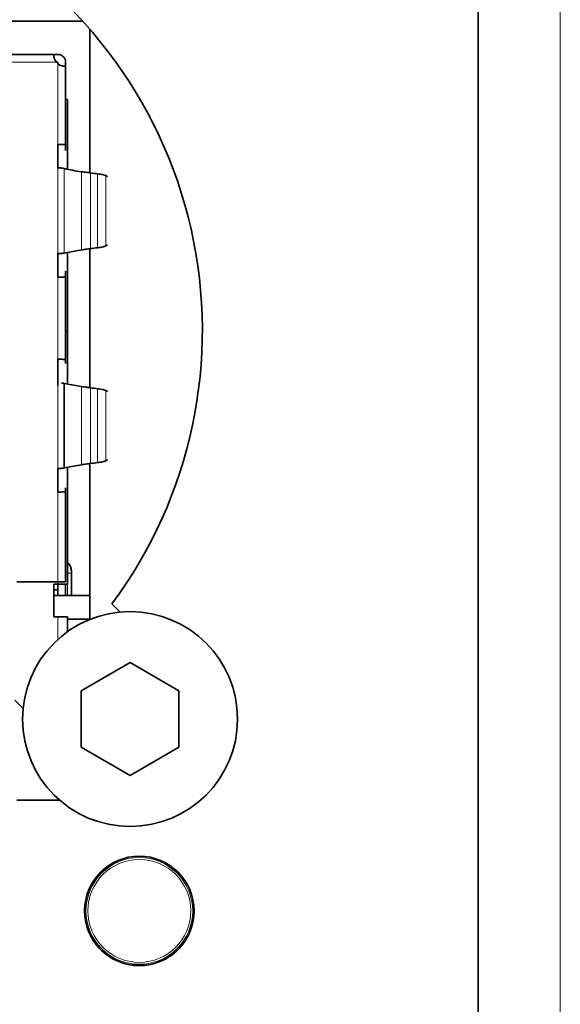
# Model space of a CAD drawing. Header units: millimetres. Extents: x 0 to 1118, y 0 to 864.
# Tile 45 of 85: x 402 to 407, y 217 to 226. Entities that reach past the tile are written whole.
import ezdxf

# ---------------------------------------------------------------- set-up
doc = ezdxf.new("R2010")
doc.units = ezdxf.units.MM

msp = doc.modelspace()

# ---------------------------------------------------------------- linework, layer by layer
at = {"color": 7, "linetype": 'Continuous', "lineweight": 35}
for p, q in [((406.1345, 232.0927), (406.1345, 201.326)), ((402.761, 225.7025), (401.7907, 225.7025)), ((402.8212, 224.41), (402.8212, 225.6348)), ((402.0261, 225.4194), (402.5145, 225.4194)), ((402.5145, 225.4127), (402.5145, 225.4194)), ((402.5478, 225.4194), (402.5145, 225.4194)), ((402.5478, 225.3527), (402.5364, 225.3527)), ((402.5478, 225.3412), (402.5478, 225.3527)), ((402.6145, 225.3194), (402.6078, 225.3194)), ((402.6145, 225.3194), (402.6145, 225.3527)), ((402.6145, 225.3194), (402.6145, 224.6487)), ((402.6145, 225.036), (402.6312, 225.036)), ((402.6312, 225.036), (402.6312, 224.4398)), ((402.5478, 224.6527), (402.5478, 224.4527)), ((402.5478, 224.6527), (402.5478, 224.4527)), ((402.5478, 224.6487), (402.5478, 224.6477)), ((402.5478, 224.4527), (402.5478, 224.6477)), ((402.6145, 224.6), (402.6145, 224.6487)), ((402.5515, 224.4525), (402.5515, 224.4525)), ((402.5515, 224.4525), (402.5515, 224.4525)), ((402.5478, 223.7194), (402.5478, 223.7214)), ((402.5478, 223.7194), (402.5478, 223.7214)), ((402.5478, 223.7194), (402.5478, 223.5194)), ((402.5478, 223.5244), (402.5478, 223.7194)), ((402.5478, 223.7194), (402.5478, 223.5194)), ((402.5524, 223.7196), (402.5525, 223.7196)), ((402.5524, 223.7196), (402.5525, 223.7196)), ((402.7492, 223.7527), (402.6017, 223.7255)), ((402.7492, 223.7527), (402.6017, 223.7255)), ((402.6312, 223.7309), (402.6312, 223.056)), ((402.8212, 222.5767), (402.8212, 223.7621)), ((402.6145, 223.5234), (402.6145, 223.572)), ((402.5478, 223.5244), (402.5478, 223.5234)), ((402.6145, 223.5234), (402.6145, 222.8153)), ((402.6145, 223.056), (402.6312, 223.056)), ((402.6312, 223.056), (402.6312, 222.6078)), ((402.5478, 222.8194), (402.5478, 222.6194)), ((402.5478, 222.8153), (402.5478, 222.8143)), ((402.5478, 222.5953), (402.5478, 222.8143)), ((402.6145, 222.7828), (402.6145, 222.8153)), ((402.6017, 222.6132), (402.6017, 221.8921)), ((402.6017, 222.6132), (402.7492, 222.586)), ((402.6017, 222.6132), (402.7492, 222.586)), ((402.5478, 221.886), (402.5478, 221.8881)), ((402.5478, 221.886), (402.5478, 221.8881)), ((402.5478, 221.886), (402.5478, 221.686)), ((402.5478, 221.6909), (402.5478, 221.886)), ((402.5478, 221.886), (402.5478, 221.686)), ((402.5524, 221.8863), (402.5525, 221.8863)), ((402.5524, 221.8863), (402.5525, 221.8863)), ((402.7492, 221.9194), (402.6017, 221.8921)), ((402.7492, 221.9194), (402.6017, 221.8921)), ((402.6312, 221.8976), (402.6312, 220.8994)), ((402.8212, 220.6025), (402.8212, 221.9287)), ((402.5478, 221.691), (402.5478, 221.69)), ((402.5478, 221.691), (402.5478, 221.69)), ((402.6145, 221.69), (402.6145, 221.7226)), ((402.6145, 221.69), (402.6145, 220.9194)), ((402.6645, 220.9927), (402.6645, 221.0107)), ((402.6645, 220.9927), (402.6645, 220.8027)), ((402.5478, 220.9194), (402.1978, 220.9194)), ((402.5145, 220.8994), (402.5478, 220.8994)), ((402.5145, 220.6227), (402.5145, 220.8994)), ((402.5478, 220.8527), (402.5145, 220.8527)), ((402.5478, 220.9194), (402.6145, 220.9194)), ((402.5478, 220.8994), (402.5478, 220.8027)), ((402.5478, 220.8994), (402.6312, 220.8994)), ((402.6145, 220.8027), (402.6145, 220.8994)), ((402.5145, 220.8027), (402.8212, 220.8027)), ((403.0793, 220.6621), (403.0097, 220.732)), ((402.5145, 220.6227), (402.5478, 220.6227)), ((402.5478, 220.6227), (402.6312, 220.6227)), ((402.6312, 220.6227), (402.6312, 220.4949)), ((402.6312, 220.6025), (402.8212, 220.6025)), ((403.1645, 220.2305), (402.7478, 219.9899)), ((403.5812, 219.9899), (403.1645, 220.2305)), ((402.7478, 219.9899), (402.7478, 219.5088)), ((403.5812, 219.5088), (403.5812, 219.9899)), ((402.1827, 219.9091), (402.2523, 219.8392)), ((402.7478, 219.5088), (403.1645, 219.2682)), ((403.1645, 219.2682), (403.5812, 219.5088)), ((402.5478, 219.056), (402.1978, 219.056)), ((402.5478, 219.056), (402.5649, 219.056))]:
    msp.add_line(p, q, dxfattribs=at)
at = {"color": 7, "linetype": 'Continuous', "lineweight": 18}
for p, q in [((406.8345, 232.0927), (406.8345, 201.326)), ((402.5364, 225.3527), (402.0301, 225.3527)), ((402.5478, 224.6527), (402.5478, 225.3412)), ((402.5479, 223.7194), (402.5479, 224.4527)), ((402.6017, 224.4466), (402.6017, 223.7255)), ((402.7492, 223.7527), (402.7492, 224.4194)), ((402.8277, 224.4091), (402.8277, 223.7629)), ((402.887, 223.7707), (402.887, 224.4013)), ((402.9566, 224.386), (402.9566, 223.786)), ((402.5478, 222.8194), (402.5478, 223.5194)), ((402.5479, 221.886), (402.5479, 222.6194)), ((402.7492, 221.9194), (402.7492, 222.586)), ((402.8277, 222.5758), (402.8277, 221.9296)), ((402.887, 221.9374), (402.887, 222.568)), ((402.9566, 222.5527), (402.9566, 221.9527)), ((402.5478, 220.9194), (402.5478, 221.686)), ((402.6312, 220.8027), (402.6312, 220.9927)), ((402.5478, 220.9194), (402.5478, 220.8994)), ((402.5478, 220.6227), (402.5478, 220.4276)), ((402.5478, 219.0711), (402.5478, 219.056)), ((402.9889, 218.5034), (402.9906, 218.4976)), ((403.0363, 218.524), (403.0321, 218.5284)), ((403.0622, 218.542), (403.062, 218.5423)), ((402.9619, 218.4845), (402.9621, 218.4842)), ((403.7063, 218.1701), (403.7066, 218.1702)), ((403.7095, 218.1373), (403.7036, 218.1387)), ((403.7036, 218.086), (403.7095, 218.0874)), ((403.7063, 218.0546), (403.7066, 218.0545)), ((402.9619, 217.7402), (402.9621, 217.7405)), ((402.9906, 217.7271), (402.9889, 217.7213)), ((403.0321, 217.6963), (403.0363, 217.7007)), ((403.062, 217.6824), (403.0622, 217.6827))]:
    msp.add_line(p, q, dxfattribs=at)
at = {"color": 7, "linetype": 'Continuous', "lineweight": 35, "flags": 128}
for points in [[(402.9566, 224.386), (402.9676, 224.3787), (402.9719, 224.3758)], [(402.9566, 224.386), (402.9676, 224.3787), (402.9719, 224.3758)], [(402.9719, 223.7962), (402.9676, 223.7933), (402.9566, 223.786)], [(402.9719, 223.7962), (402.9676, 223.7933), (402.9566, 223.786)], [(402.9566, 222.5527), (402.9676, 222.5454), (402.9719, 222.5425)], [(402.9566, 222.5527), (402.9676, 222.5454), (402.9719, 222.5425)], [(402.9719, 221.9629), (402.9676, 221.96), (402.9566, 221.9527)], [(402.9719, 221.9629), (402.9676, 221.96), (402.9566, 221.9527)]]:
    msp.add_lwpolyline(points, dxfattribs=at)
at = {"color": 7, "linetype": 'Continuous', "lineweight": 18, "flags": 128}
for points in [[(402.6645, 220.9927), (402.664, 220.9927), (402.6623, 220.9927), (402.6596, 220.9927), (402.6558, 220.9927), (402.651, 220.9927), (402.6453, 220.9927), (402.6386, 220.9927), (402.6312, 220.9927)], [(402.6645, 220.9927), (402.664, 220.9927), (402.6623, 220.9927), (402.6596, 220.9927), (402.6558, 220.9927), (402.651, 220.9927), (402.6453, 220.9927), (402.6386, 220.9927), (402.6312, 220.9927)], [(403.0622, 218.542), (403.0598, 218.5412), (403.0593, 218.5411)], [(402.9643, 218.4863), (402.9639, 218.4859), (402.9621, 218.4842)], [(403.7063, 218.1701), (403.7068, 218.1677), (403.7069, 218.1672)], [(403.7063, 218.0546), (403.7068, 218.057), (403.7069, 218.0575)], [(402.9643, 217.7384), (402.9639, 217.7388), (402.9621, 217.7405)], [(403.0593, 217.6836), (403.0598, 217.6835), (403.0622, 217.6827)]]:
    msp.add_lwpolyline(points, dxfattribs=at)
at = {"color": 7, "linetype": 'Continuous', "lineweight": 35}
for centre, radius in [((403.1645, 219.7494), 0.9167), ((403.2435, 218.1124), 0.4667)]:
    msp.add_circle(centre, radius, dxfattribs=at)
at = {"color": 7, "linetype": 'Continuous', "lineweight": 18}
for radius in [0.4553, 0.4387]:
    msp.add_circle((403.2435, 218.1124), radius, dxfattribs=at)
at = {"color": 7, "linetype": 'Continuous', "lineweight": 35}
for centre, radius, start, end in [((399.8645, 223.066), 3.9167, 323.42096, 62.08993), ((402.6078, 225.4127), 0.0933, 220.02269, 229.99646), ((402.9314, 225.8208), 1.4133, 256.50864, 262.59332), ((403.2862, 227.6649), 3.2879, 261.98315, 263.02615), ((403.2863, 220.5072), 3.2879, 96.97386, 98.01685), ((403.2862, 225.8315), 3.2879, 261.98315, 263.02615), ((403.2863, 218.6738), 3.2879, 96.97386, 98.01685), ((402.5645, 221.0107), 0.1, 359.99958, 48.1883), ((403.2435, 218.1124), 0.4664, 127.117, 232.883), ((403.2435, 218.1124), 0.4664, 247.117, 352.883)]:
    msp.add_arc(centre, radius, start, end, dxfattribs=at)
at = {"color": 7, "linetype": 'Continuous', "lineweight": 18}
for centre, radius, start, end in [((402.9939, 218.4996), 0.00381, 212.09459, 250.85183), ((403.033, 218.5222), 0.00381, 349.14817, 27.90541), ((403.054, 218.5489), 0.0167, 237.94609, 293.44795), ((403.2435, 218.1124), 0.4664, 7.117, 112.883), ((402.4217, 216.9887), 1.5901, 69.82738, 70.13502), ((402.9602, 218.4947), 0.0167, 306.55189, 2.05467), ((402.6813, 219.3859), 1.5901, 309.82738, 310.13502), ((403.7163, 218.1666), 0.0167, 186.55205, 242.05494), ((403.7037, 218.1349), 0.00381, 92.09459, 130.85183), ((403.7037, 218.0898), 0.00381, 229.14817, 267.90541), ((403.7163, 218.0582), 0.0167, 117.94514, 173.44795), ((402.4196, 219.2419), 1.5964, 289.86559, 290.17202), ((402.9602, 217.73), 0.0167, 357.94453, 53.44811), ((402.9939, 217.7251), 0.00381, 109.14817, 147.90541), ((403.033, 217.7025), 0.00381, 332.09459, 10.85183), ((403.054, 217.6758), 0.0167, 66.55189, 122.05294)]:
    msp.add_arc(centre, radius, start, end, dxfattribs=at)
for centre, major_axis, start_param, end_param in [((403.2439, 218.1116), (-0.2308, 0.3998), 6.225992, 6.340379), ((403.2426, 218.1124), (0.4617, 0), 6.225992, 6.340379), ((403.2439, 218.1131), (0.2308, 0.3998), 3.084399, 3.198786)]:
    msp.add_ellipse(centre, major_axis=major_axis, ratio=0.999578, start_param=start_param, end_param=end_param, dxfattribs=at)
at = {"color": 7, "linetype": 'Continuous', "lineweight": 35}
for points, knots in [([(402.5145, 225.4127), (402.5146, 225.4093), (402.5147, 225.4026), (402.5176, 225.3869), (402.5243, 225.3692), (402.5322, 225.3583), (402.5364, 225.3527)], [0, 0, 0, 0, 0.249293, 0.496539, 0.736906, 1, 1, 1, 1]), ([(402.5145, 225.4127), (402.5146, 225.4093), (402.5147, 225.4026), (402.5176, 225.3869), (402.5243, 225.3692), (402.5322, 225.3583), (402.5364, 225.3527)], [0, 0, 0, 0, 0.2492934, 0.4965392, 0.7369061, 1, 1, 1, 1]), ([(402.6145, 225.3527), (402.6138, 225.3609), (402.6124, 225.3766), (402.6006, 225.3949), (402.5875, 225.407), (402.5755, 225.4141), (402.5621, 225.4186), (402.5526, 225.4191), (402.5478, 225.4194)], [0, 0, 0, 0, 0.271649, 0.521176, 0.657151, 0.777326, 0.888713, 1, 1, 1, 1]), ([(402.6145, 225.3527), (402.6138, 225.3609), (402.6124, 225.3766), (402.6006, 225.3949), (402.5875, 225.407), (402.5755, 225.4141), (402.5621, 225.4186), (402.5526, 225.4191), (402.5478, 225.4194)], [0, 0, 0, 0, 0.271649, 0.521176, 0.657151, 0.777326, 0.888713, 1, 1, 1, 1]), ([(402.5478, 225.3412), (402.5536, 225.337), (402.5647, 225.3289), (402.5825, 225.3223), (402.598, 225.3195), (402.6045, 225.3194), (402.6078, 225.3194)], [0, 0, 0, 0, 0.268522, 0.514179, 0.755882, 1, 1, 1, 1]), ([(402.5478, 225.3412), (402.5536, 225.337), (402.5647, 225.3289), (402.5825, 225.3223), (402.598, 225.3195), (402.6045, 225.3194), (402.6078, 225.3194)], [0, 0, 0, 0, 0.2685222, 0.5141795, 0.7558819, 1, 1, 1, 1]), ([(402.6145, 224.6487), (402.6135, 224.6492), (402.6115, 224.6502), (402.5961, 224.6516), (402.5777, 224.6523), (402.561, 224.6526), (402.5523, 224.6527), (402.5478, 224.6527)], [0, 0, 0, 0, 0.250093, 0.499905, 0.749461, 0.873373, 1, 1, 1, 1]), ([(402.6145, 224.6487), (402.6135, 224.6492), (402.6115, 224.6502), (402.5961, 224.6516), (402.5777, 224.6523), (402.561, 224.6526), (402.5523, 224.6527), (402.5478, 224.6527)], [0, 0, 0, 0, 0.250093, 0.499905, 0.749461, 0.873373, 1, 1, 1, 1]), ([(402.5478, 224.4528), (402.5478, 224.4525), (402.5478, 224.4519), (402.5478, 224.4512), (402.5478, 224.4507), (402.5478, 224.4507), (402.5478, 224.4506)], [0, 0, 0, 0, 0.3138404, 0.5734998, 0.7942007, 1, 1, 1, 1]), ([(402.5478, 224.4528), (402.5478, 224.4525), (402.5478, 224.4519), (402.5478, 224.4512), (402.5478, 224.4507), (402.5478, 224.4507), (402.5478, 224.4506)], [0, 0, 0, 0, 0.31384, 0.5735, 0.794201, 1, 1, 1, 1]), ([(402.5479, 224.4527), (402.5541, 224.4523), (402.5653, 224.4517), (402.5752, 224.451), (402.5796, 224.4506)], [0, 0, 0, 0, 0.553241, 1, 1, 1, 1]), ([(402.5479, 224.4527), (402.5541, 224.4523), (402.5653, 224.4517), (402.5752, 224.451), (402.5796, 224.4506)], [0, 0, 0, 0, 0.553241, 1, 1, 1, 1]), ([(402.7492, 224.4194), (402.766, 224.4172), (402.796, 224.4134), (402.818, 224.4104), (402.8277, 224.4091)], [0, 0, 0, 0, 0.558983, 1, 1, 1, 1]), ([(402.7492, 224.4194), (402.766, 224.4172), (402.796, 224.4134), (402.818, 224.4104), (402.8277, 224.4091)], [0, 0, 0, 0, 0.558983, 1, 1, 1, 1]), ([(402.887, 224.4013), (402.9053, 224.3989), (402.9378, 224.3946), (402.9509, 224.3886), (402.9566, 224.386)], [0, 0, 0, 0, 0.560756, 1, 1, 1, 1]), ([(402.887, 224.4013), (402.9053, 224.3989), (402.9378, 224.3946), (402.9509, 224.3886), (402.9566, 224.386)], [0, 0, 0, 0, 0.560756, 1, 1, 1, 1]), ([(402.5479, 223.7194), (402.5544, 223.7197), (402.5656, 223.7204), (402.5755, 223.7211), (402.5796, 223.7214)], [0, 0, 0, 0, 0.583648, 1, 1, 1, 1]), ([(402.5479, 223.7194), (402.5544, 223.7197), (402.5656, 223.7204), (402.5755, 223.7211), (402.5796, 223.7214)], [0, 0, 0, 0, 0.583648, 1, 1, 1, 1]), ([(402.8277, 223.7629), (402.8152, 223.7613), (402.7929, 223.7583), (402.7625, 223.7544), (402.7492, 223.7527)], [0, 0, 0, 0, 0.560915, 1, 1, 1, 1]), ([(402.8277, 223.7629), (402.8152, 223.7613), (402.7929, 223.7583), (402.7625, 223.7544), (402.7492, 223.7527)], [0, 0, 0, 0, 0.5609151, 1, 1, 1, 1]), ([(402.9566, 223.786), (402.9488, 223.7828), (402.9349, 223.777), (402.9017, 223.7726), (402.887, 223.7707)], [0, 0, 0, 0, 0.559277, 1, 1, 1, 1]), ([(402.9566, 223.786), (402.9488, 223.7828), (402.9349, 223.777), (402.9017, 223.7726), (402.887, 223.7707)], [0, 0, 0, 0, 0.559277, 1, 1, 1, 1]), ([(402.5478, 223.5194), (402.5566, 223.5194), (402.574, 223.5195), (402.5962, 223.5205), (402.6085, 223.5216), (402.6138, 223.5226), (402.6143, 223.5231), (402.6145, 223.5234)], [0, 0, 0, 0, 0.249278, 0.498809, 0.748597, 0.872925, 1, 1, 1, 1]), ([(402.5478, 223.5194), (402.5566, 223.5194), (402.574, 223.5195), (402.5962, 223.5205), (402.6085, 223.5216), (402.6138, 223.5226), (402.6143, 223.5231), (402.6145, 223.5234)], [0, 0, 0, 0, 0.249278, 0.498809, 0.748597, 0.872925, 1, 1, 1, 1]), ([(402.6145, 222.8153), (402.6135, 222.8159), (402.6115, 222.8169), (402.5961, 222.8183), (402.5777, 222.819), (402.561, 222.8193), (402.5523, 222.8193), (402.5478, 222.8194)], [0, 0, 0, 0, 0.250094, 0.499908, 0.749465, 0.873374, 1, 1, 1, 1]), ([(402.6145, 222.8153), (402.6135, 222.8159), (402.6115, 222.8169), (402.5961, 222.8183), (402.5777, 222.819), (402.561, 222.8193), (402.5523, 222.8193), (402.5478, 222.8194)], [0, 0, 0, 0, 0.250094, 0.499908, 0.749465, 0.873374, 1, 1, 1, 1]), ([(402.7492, 222.586), (402.766, 222.5839), (402.796, 222.5801), (402.818, 222.5771), (402.8277, 222.5758)], [0, 0, 0, 0, 0.558983, 1, 1, 1, 1]), ([(402.7492, 222.586), (402.766, 222.5839), (402.796, 222.5801), (402.818, 222.5771), (402.8277, 222.5758)], [0, 0, 0, 0, 0.5589827, 1, 1, 1, 1]), ([(402.887, 222.568), (402.9053, 222.5656), (402.9378, 222.5612), (402.9509, 222.5553), (402.9566, 222.5527)], [0, 0, 0, 0, 0.560756, 1, 1, 1, 1]), ([(402.887, 222.568), (402.9053, 222.5656), (402.9378, 222.5612), (402.9509, 222.5553), (402.9566, 222.5527)], [0, 0, 0, 0, 0.5607556, 1, 1, 1, 1]), ([(402.9566, 221.9527), (402.9488, 221.9494), (402.9349, 221.9436), (402.9017, 221.9393), (402.887, 221.9374)], [0, 0, 0, 0, 0.559277, 1, 1, 1, 1]), ([(402.9566, 221.9527), (402.9488, 221.9494), (402.9349, 221.9436), (402.9017, 221.9393), (402.887, 221.9374)], [0, 0, 0, 0, 0.559277, 1, 1, 1, 1]), ([(402.5479, 221.886), (402.5544, 221.8864), (402.5656, 221.887), (402.5755, 221.8878), (402.5796, 221.8881)], [0, 0, 0, 0, 0.583643, 1, 1, 1, 1]), ([(402.5479, 221.886), (402.5544, 221.8864), (402.5656, 221.887), (402.5755, 221.8878), (402.5796, 221.8881)], [0, 0, 0, 0, 0.583643, 1, 1, 1, 1]), ([(402.8277, 221.9296), (402.8152, 221.9279), (402.7929, 221.9249), (402.7625, 221.9211), (402.7492, 221.9194)], [0, 0, 0, 0, 0.560915, 1, 1, 1, 1]), ([(402.8277, 221.9296), (402.8152, 221.9279), (402.7929, 221.9249), (402.7625, 221.9211), (402.7492, 221.9194)], [0, 0, 0, 0, 0.560915, 1, 1, 1, 1]), ([(402.5478, 221.686), (402.5566, 221.6861), (402.574, 221.6862), (402.5962, 221.6871), (402.6085, 221.6882), (402.6138, 221.6892), (402.6143, 221.6898), (402.6145, 221.69)], [0, 0, 0, 0, 0.249279, 0.498809, 0.748597, 0.872925, 1, 1, 1, 1]), ([(402.5478, 221.686), (402.5566, 221.6861), (402.574, 221.6862), (402.5962, 221.6871), (402.6085, 221.6882), (402.6138, 221.6892), (402.6143, 221.6898), (402.6145, 221.69)], [0, 0, 0, 0, 0.249279, 0.498809, 0.748597, 0.872925, 1, 1, 1, 1])]:
    msp.add_open_spline(points, degree=3, knots=knots, dxfattribs=at)
for points in [[(402.5796, 224.4506), (402.5841, 224.45), (402.5932, 224.4486), (402.5988, 224.4472), (402.6017, 224.4466)], [(402.5796, 224.4506), (402.5841, 224.45), (402.5932, 224.4486), (402.5988, 224.4472), (402.6017, 224.4466)], [(402.6017, 223.7255), (402.5988, 223.7248), (402.5932, 223.7234), (402.5841, 223.7221), (402.5796, 223.7214)], [(402.6017, 223.7255), (402.5988, 223.7248), (402.5932, 223.7234), (402.5841, 223.7221), (402.5796, 223.7214)], [(402.5796, 222.6173), (402.5841, 222.6166), (402.5932, 222.6153), (402.5988, 222.6139), (402.6017, 222.6132)], [(402.5796, 222.6173), (402.5841, 222.6166), (402.5932, 222.6153), (402.5988, 222.6139), (402.6017, 222.6132)], [(402.6017, 221.8921), (402.5988, 221.8915), (402.5932, 221.8901), (402.5841, 221.8888), (402.5796, 221.8881)], [(402.6017, 221.8921), (402.5988, 221.8915), (402.5932, 221.8901), (402.5841, 221.8888), (402.5796, 221.8881)]]:
    msp.add_open_spline(points, degree=3, dxfattribs=at)
at = {"color": 7, "linetype": 'Continuous', "lineweight": 18}
for points, knots in [([(402.9926, 218.496), (402.9908, 218.4948), (402.9872, 218.4924), (402.9819, 218.4889), (402.9767, 218.4854), (402.9716, 218.4819), (402.9703, 218.4813), (402.9701, 218.4813), (402.9701, 218.4813)], [0, 0, 0, 0, 0.106203, 0.213089, 0.349307, 0.572631, 0.997278, 1, 1, 1, 1]), ([(403.0423, 218.5371), (403.0433, 218.5356), (403.0448, 218.5335), (403.0443, 218.53), (403.043, 218.528), (403.0411, 218.5264), (403.0399, 218.5256), (403.0385, 218.5249), (403.0373, 218.5243), (403.0366, 218.5241), (403.0363, 218.524)], [0, 0, 0, 0, 0.481674, 0.669596, 0.834049, 0.880384, 0.911463, 0.948744, 0.981439, 1, 1, 1, 1]), ([(403.0607, 218.5336), (403.0602, 218.5333), (403.0596, 218.5328), (403.0545, 218.5302), (403.0495, 218.5278), (403.0436, 218.5249), (403.0394, 218.5228), (403.0372, 218.5217), (403.0367, 218.5215)], [0, 0, 0, 0, 0.418026, 0.594815, 0.771695, 0.873161, 0.974276, 1, 1, 1, 1]), ([(403.6998, 218.0601), (403.6997, 218.0606), (403.6996, 218.0614), (403.6999, 218.0671), (403.7003, 218.0726), (403.7007, 218.0792), (403.701, 218.0839), (403.7012, 218.0864), (403.7012, 218.0869)], [0, 0, 0, 0, 0.4180259, 0.5948154, 0.7716952, 0.8731613, 0.9742761, 1, 1, 1, 1]), ([(403.7012, 218.0869), (403.7016, 218.098), (403.7023, 218.115), (403.7015, 218.132), (403.7012, 218.1378)], [0, 0, 0, 0, 0.655623, 1, 1, 1, 1]), ([(402.9763, 217.7257), (402.977, 217.7274), (402.9781, 217.7297), (402.9814, 217.731), (402.9838, 217.7309), (402.9862, 217.73), (402.9875, 217.7294), (402.9887, 217.7286), (402.9898, 217.7278), (402.9904, 217.7273), (402.9906, 217.7271)], [0, 0, 0, 0, 0.481674, 0.669596, 0.834049, 0.880384, 0.911463, 0.948744, 0.981439, 1, 1, 1, 1]), ([(402.9926, 217.7287), (403.002, 217.7228), (403.0164, 217.7137), (403.0315, 217.7059), (403.0367, 217.7032)], [0, 0, 0, 0, 0.655623, 1, 1, 1, 1]), ([(403.0367, 217.7032), (403.0386, 217.7023), (403.0425, 217.7003), (403.0482, 217.6976), (403.0538, 217.6948), (403.0594, 217.692), (403.0606, 217.6913), (403.0607, 217.6911), (403.0607, 217.6911)], [0, 0, 0, 0, 0.106203, 0.213089, 0.349307, 0.572631, 0.997278, 1, 1, 1, 1])]:
    msp.add_open_spline(points, degree=3, knots=knots, dxfattribs=at)

doc.saveas('drawing.dxf')
